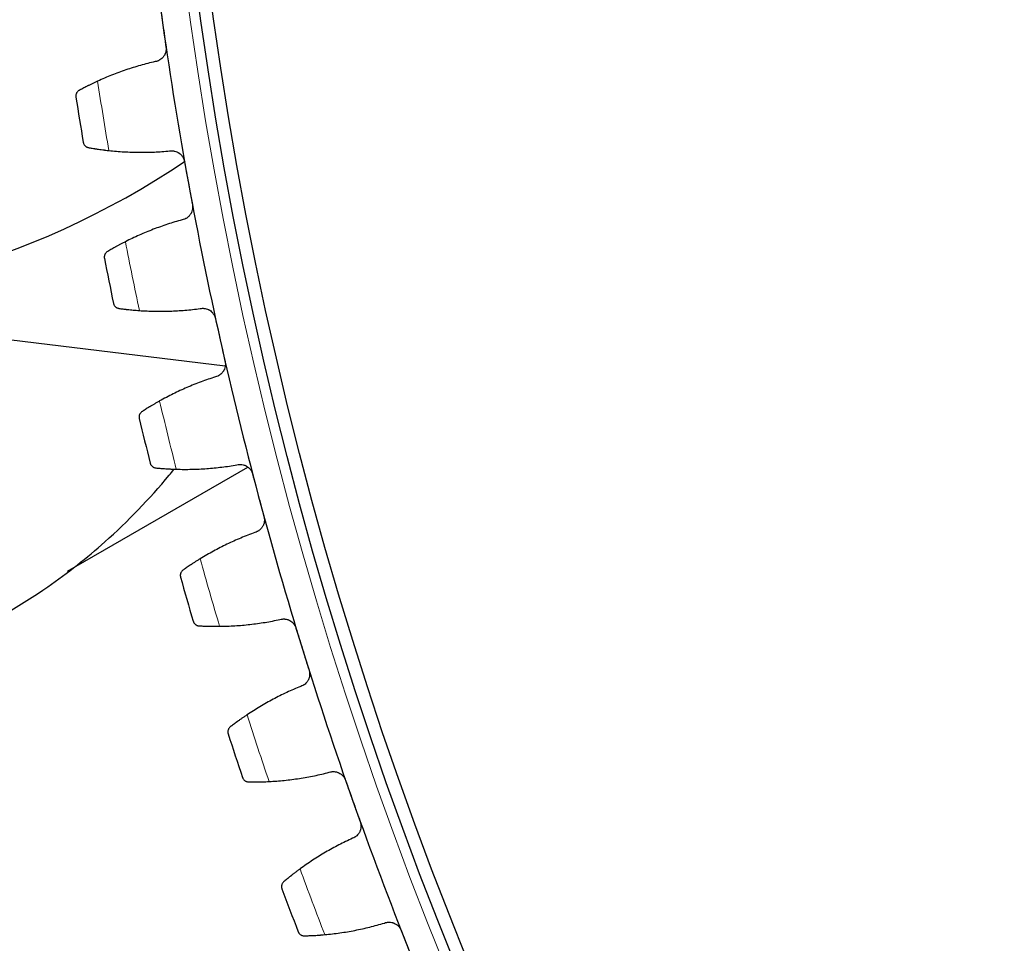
# Model space of a CAD drawing. Header units: inches. Extents: x 0 to 20790, y -12 to 14700.
# Tile 223 of 256: x 9349 to 9502, y 4143 to 4286. Entities that reach past the tile are written whole.
import ezdxf

# ---------------------------------------------------------------- set-up
doc = ezdxf.new("R2010")
doc.units = ezdxf.units.IN
doc.layers.add('1', color=7, linetype='Continuous', true_color=0xffffff)
doc.layers.add('254', color=7, linetype='Continuous', true_color=0xffffff)
doc.styles.add('latin_extended', font='simplex.shx')
doc.dimstyles.get("Standard").update_dxf_attribs({"dimtxt": 0.18, "dimasz": 0.18, "dimexe": 0.18, "dimexo": 0.0625, "dimgap": 0.09, "dimtad": 0, "dimtih": 1, "dimtoh": 1, "dimdec": 4, "dimzin": 0, "dimdsep": 46, "dimtxsty": 'Standard', "dimcen": 0.09, "dimadec": 0, "dimazin": 0, "dimtfac": 1, "dimtdec": 4, "dimtofl": 0, "dimtmove": 0, "dimatfit": 3, "dimfxl": 1, "dimtolj": 1, "dimtzin": 0, "dimarcsym": 0})

# ---------------------------------------------------------------- blocks, each defined once
blk = doc.blocks.new('_U13')
at = {"layer": '254', "color": 3, "linetype": 'Continuous', "lineweight": 13, "transparency": 16777216}
for p, q in [((9951.49, 4371.87), (8556.82, 4371.87)), ((8591.82, 4249.37), (8591.82, 3336.37)), ((9951.49, 3213.87), (8556.82, 3213.87))]:
    blk.add_line(p, q, dxfattribs=at)
at = {"layer": '254', "color": 3, "transparency": 16777216}
for points in [[(8612.24, 4249.37), (8571.4, 4249.37), (8591.82, 4371.87)], [(8571.4, 3336.37), (8612.24, 3336.37), (8591.82, 3213.87)]]:
    blk.add_solid(points, dxfattribs=at)
at = {"layer": 'Defpoints', "color": 0, "transparency": 16777216}
for p in [(9986.49, 4371.87), (8591.82, 3213.87), (9986.49, 3213.87)]:
    blk.add_point(p, dxfattribs=at)
at = {"layer": '254', "color": 2, "lineweight": 13, "transparency": 16777216, "insert": (8408.07, 3561.38), "char_height": 122.5, "attachment_point": 1, "rotation": 90, "style": 'latin_extended'}
blk.add_mtext('\\A1;1158', dxfattribs=at)

msp = doc.modelspace()

# ---------------------------------------------------------------- linework, layer by layer
at = {"layer": '1', "color": 2, "linetype": 'Continuous', "lineweight": 25}
for p, q in [((9302.29, 4241.874), (9381.251, 4232.245)), ((9356.762, 4200.367), (9384.755, 4216.527))]:
    msp.add_line(p, q, dxfattribs=at)
at = {"layer": '1', "color": 110, "linetype": 'Continuous', "lineweight": 13}
msp.add_circle((9986.49, 4371.874), 616.6, dxfattribs=at)
at = {"layer": '1', "color": 2, "linetype": 'Continuous', "lineweight": 25}
for radius in [615, 613]:
    msp.add_circle((9986.49, 4371.874), radius, dxfattribs=at)
for centre, radius, start, end in [((9302.39, 4371.874), 130, 81.61313, 303.95813), ((9986.49, 4371.874), 621, 185.732484, 188.025478), ((9986.49, 4371.874), 621, 188.025478, 190.318471), ((9986.49, 4371.874), 636, 188.851049, 189.4929), ((9986.49, 4371.874), 621, 190.318471, 192.611465), ((9986.49, 4371.874), 636, 191.144043, 191.785893), ((9986.49, 4371.874), 621, 192.611465, 194.904459), ((9986.49, 4371.874), 636, 193.437037, 194.078887), ((9986.49, 4371.874), 621, 194.904459, 197.197452), ((9986.49, 4371.874), 636, 195.73003, 196.371881), ((9986.49, 4371.874), 621, 197.197452, 199.490446), ((9986.49, 4371.874), 636, 198.023024, 198.664874), ((9986.49, 4371.874), 621, 199.490446, 201.783439), ((9986.49, 4371.874), 636, 200.316017, 200.957868)]:
    msp.add_arc(centre, radius, start, end, dxfattribs=at)
at = {"layer": '1', "color": 110, "linetype": 'Continuous', "lineweight": 13}
for start, end in [(188.677614, 189.666335), (190.970608, 191.959329), (193.263601, 194.252322), (195.556595, 196.545316), (197.849588, 198.83831), (200.142582, 201.131303)]:
    msp.add_arc((9986.49, 4371.874), 632.294, start, end, dxfattribs=at)
at = {"layer": '1', "color": 2, "linetype": 'Continuous', "lineweight": 25}
for points in [[(9371.093, 4288.578), (9371.253, 4287.443), (9371.413, 4286.309), (9371.572, 4285.174)], [(9371.572, 4285.174), (9371.732, 4284.04), (9371.892, 4282.906), (9372.052, 4281.771)], [(9370.368, 4279.514), (9369.599, 4279.337), (9368.073, 4278.945), (9365.821, 4278.242), (9363.606, 4277.427), (9362.154, 4276.807), (9361.434, 4276.477)], [(9363.173, 4265.706), (9363.96, 4265.62), (9365.533, 4265.488), (9367.892, 4265.411), (9370.251, 4265.453), (9371.823, 4265.561), (9372.609, 4265.635)], [(9374.918, 4264.022), (9375.123, 4262.895), (9375.328, 4261.768), (9375.534, 4260.641)], [(9375.534, 4260.641), (9375.739, 4259.514), (9375.944, 4258.387), (9376.149, 4257.26)], [(9374.557, 4254.937), (9373.795, 4254.73), (9372.286, 4254.277), (9370.064, 4253.485), (9367.883, 4252.581), (9366.457, 4251.903), (9365.752, 4251.545)], [(9367.92, 4240.852), (9368.71, 4240.798), (9370.287, 4240.729), (9372.647, 4240.746), (9375.003, 4240.883), (9376.569, 4241.053), (9377.352, 4241.159)], [(9379.723, 4239.64), (9379.973, 4238.522), (9380.223, 4237.404), (9380.473, 4236.286)], [(9380.473, 4236.286), (9380.723, 4235.168), (9380.974, 4234.05), (9381.224, 4232.932)], [(9379.726, 4230.548), (9378.973, 4230.31), (9377.483, 4229.797), (9375.294, 4228.916), (9373.151, 4227.926), (9371.754, 4227.192), (9371.063, 4226.806)], [(9373.658, 4216.208), (9374.449, 4216.185), (9376.027, 4216.18), (9378.385, 4216.291), (9380.733, 4216.522), (9382.292, 4216.755), (9383.069, 4216.892)], [(9385.499, 4215.469), (9385.794, 4214.362), (9386.089, 4213.255), (9386.383, 4212.148)], [(9386.383, 4212.148), (9386.678, 4211.041), (9386.973, 4209.934), (9387.267, 4208.827)], [(9385.866, 4206.385), (9385.123, 4206.117), (9383.655, 4205.544), (9381.503, 4204.577), (9379.402, 4203.502), (9378.035, 4202.712), (9377.36, 4202.299)], [(9380.377, 4191.814), (9381.168, 4191.822), (9382.745, 4191.88), (9385.097, 4192.086), (9387.434, 4192.41), (9388.982, 4192.706), (9389.753, 4192.874)], [(9392.238, 4191.549), (9392.577, 4190.455), (9392.916, 4189.36), (9393.254, 4188.266)], [(9393.254, 4188.266), (9393.593, 4187.172), (9393.932, 4186.077), (9394.271, 4184.983)], [(9392.968, 4182.486), (9392.237, 4182.189), (9390.792, 4181.558), (9388.681, 4180.506), (9386.624, 4179.347), (9385.29, 4178.504), (9384.632, 4178.064)], [(9388.066, 4167.708), (9388.856, 4167.748), (9390.43, 4167.869), (9392.772, 4168.168), (9395.094, 4168.586), (9396.629, 4168.943), (9397.393, 4169.142)], [(9399.929, 4167.918), (9400.311, 4166.838), (9400.693, 4165.758), (9401.076, 4164.678)], [(9401.076, 4164.678), (9401.458, 4163.598), (9401.84, 4162.518), (9402.222, 4161.438)], [(9401.021, 4158.891), (9400.302, 4158.565), (9398.884, 4157.877), (9396.816, 4156.741), (9394.808, 4155.501), (9393.508, 4154.605), (9392.868, 4154.139)], [(9396.714, 4143.928), (9397.502, 4144), (9399.07, 4144.184), (9401.397, 4144.577), (9403.701, 4145.087), (9405.22, 4145.506), (9405.976, 4145.734)], [(9408.559, 4144.613), (9408.984, 4143.549), (9409.409, 4142.485), (9409.834, 4141.422)]]:
    msp.add_open_spline(points, degree=3, dxfattribs=at)
for points, knots in [([(9372.052, 4281.771), (9372.062, 4281.705), (9372.074, 4281.573), (9372.072, 4281.376), (9372.058, 4281.244), (9372.042, 4281.146), (9372.036, 4281.113), (9372.022, 4281.048), (9372.015, 4281.016), (9371.973, 4280.857), (9371.927, 4280.734), (9371.856, 4280.587), (9371.841, 4280.558), (9371.817, 4280.515), (9371.809, 4280.5), (9371.792, 4280.472), (9371.75, 4280.402), (9371.667, 4280.281), (9371.584, 4280.182), (9371.497, 4280.087), (9371.45, 4280.041), (9371.304, 4279.911), (9371.2, 4279.836), (9371.035, 4279.738), (9370.978, 4279.708), (9370.891, 4279.667), (9370.862, 4279.654), (9370.802, 4279.63), (9370.772, 4279.618), (9370.62, 4279.564), (9370.496, 4279.533), (9370.368, 4279.514)], [0, 0, 0, 0, 0.0625, 0.125, 0.1875, 0.1875, 0.21875, 0.21875, 0.25, 0.25, 0.375, 0.375, 0.40625, 0.40625, 0.421875, 0.421875, 0.4375, 0.5, 0.5625, 0.5625, 0.625, 0.625, 0.75, 0.75, 0.8125, 0.8125, 0.84375, 0.84375, 0.875, 0.875, 1, 1, 1, 1]), ([(9361.434, 4276.477), (9361.284, 4276.408), (9361.137, 4276.34), (9360.85, 4276.205), (9360.569, 4276.071), (9360.301, 4275.94), (9360.105, 4275.843), (9360.04, 4275.811), (9359.944, 4275.763), (9359.913, 4275.747), (9359.85, 4275.716), (9359.819, 4275.7), (9359.666, 4275.623), (9359.432, 4275.503), (9359.219, 4275.392), (9359.016, 4275.285), (9358.919, 4275.234), (9358.806, 4275.173), (9358.783, 4275.161), (9358.739, 4275.137), (9358.675, 4275.102), (9358.614, 4275.069), (9358.575, 4275.048)], [0, 0, 0, 0, 0.125, 0.125, 0.25, 0.375, 0.375, 0.4375, 0.4375, 0.46875, 0.46875, 0.5, 0.5, 0.625, 0.75, 0.75, 0.875, 0.875, 0.90625, 0.90625, 0.9375, 1, 1, 1, 1]), ([(9358.575, 4275.048), (9358.521, 4275.019), (9358.473, 4274.986), (9358.385, 4274.916), (9358.345, 4274.878), (9358.273, 4274.799), (9358.242, 4274.757), (9358.185, 4274.671), (9358.161, 4274.626), (9358.12, 4274.534), (9358.103, 4274.488), (9358.077, 4274.394), (9358.067, 4274.347), (9358.055, 4274.252), (9358.052, 4274.204), (9358.053, 4274.133), (9358.054, 4274.098), (9358.059, 4274.057), (9358.061, 4274.036), (9358.062, 4274.027), (9358.063, 4274.021), (9358.064, 4274.018), (9358.064, 4274.015)], [0, 0, 0, 0, 0.125, 0.125, 0.25, 0.25, 0.375, 0.375, 0.5, 0.5, 0.625, 0.625, 0.75, 0.75, 0.875, 0.875, 0.9375, 0.96875, 0.984375, 0.9921875, 0.9921875, 1, 1, 1, 1]), ([(9359.2, 4266.982), (9359.2, 4266.98), (9359.2, 4266.979), (9359.201, 4266.976), (9359.201, 4266.975), (9359.202, 4266.97), (9359.203, 4266.961), (9359.207, 4266.941), (9359.216, 4266.901), (9359.226, 4266.866), (9359.247, 4266.799), (9359.265, 4266.755), (9359.327, 4266.626), (9359.381, 4266.545), (9359.481, 4266.435), (9359.518, 4266.401), (9359.578, 4266.352), (9359.599, 4266.337), (9359.643, 4266.307), (9359.666, 4266.292), (9359.736, 4266.252), (9359.786, 4266.228), (9359.893, 4266.189), (9359.949, 4266.173), (9360.009, 4266.163)], [0, 0, 0, 0, 0.0039062, 0.0039062, 0.0078125, 0.0078125, 0.015625, 0.03125, 0.0625, 0.125, 0.125, 0.25, 0.25, 0.5, 0.5, 0.625, 0.625, 0.6875, 0.6875, 0.75, 0.75, 0.875, 0.875, 1, 1, 1, 1]), ([(9360.009, 4266.163), (9360.097, 4266.147), (9360.191, 4266.13), (9360.392, 4266.095), (9360.605, 4266.059), (9360.843, 4266.02), (9361, 4265.996), (9361.031, 4265.991), (9361.095, 4265.981), (9361.128, 4265.976), (9361.226, 4265.96), (9361.293, 4265.95), (9361.496, 4265.92), (9361.636, 4265.9), (9361.923, 4265.86), (9362.07, 4265.84), (9362.297, 4265.81), (9362.374, 4265.8), (9362.491, 4265.786), (9362.53, 4265.781), (9362.609, 4265.771), (9362.648, 4265.766), (9362.847, 4265.742), (9363.009, 4265.724), (9363.173, 4265.706)], [0, 0, 0, 0, 0.125, 0.125, 0.25, 0.375, 0.375, 0.40625, 0.40625, 0.4375, 0.4375, 0.5, 0.5, 0.625, 0.625, 0.75, 0.75, 0.8125, 0.8125, 0.84375, 0.84375, 0.875, 0.875, 1, 1, 1, 1]), ([(9372.609, 4265.635), (9372.737, 4265.657), (9372.864, 4265.666), (9373.055, 4265.662), (9373.119, 4265.658), (9373.214, 4265.647), (9373.246, 4265.642), (9373.31, 4265.632), (9373.342, 4265.626), (9373.5, 4265.592), (9373.622, 4265.553), (9373.799, 4265.476), (9373.857, 4265.448), (9373.943, 4265.401), (9373.971, 4265.384), (9374.027, 4265.35), (9374.054, 4265.332), (9374.188, 4265.241), (9374.288, 4265.157), (9374.402, 4265.04), (9374.424, 4265.016), (9374.468, 4264.967), (9374.49, 4264.942), (9374.552, 4264.864), (9374.59, 4264.811), (9374.698, 4264.646), (9374.758, 4264.53), (9374.82, 4264.375), (9374.832, 4264.344), (9374.853, 4264.281), (9374.863, 4264.249), (9374.891, 4264.153), (9374.906, 4264.088), (9374.918, 4264.022)], [0, 0, 0, 0, 0.125, 0.125, 0.1875, 0.1875, 0.21875, 0.21875, 0.25, 0.25, 0.375, 0.375, 0.4375, 0.4375, 0.46875, 0.46875, 0.5, 0.5, 0.625, 0.625, 0.65625, 0.65625, 0.6875, 0.6875, 0.75, 0.75, 0.875, 0.875, 0.90625, 0.90625, 0.9375, 0.9375, 1, 1, 1, 1]), ([(9376.149, 4257.26), (9376.161, 4257.194), (9376.178, 4257.063), (9376.185, 4256.865), (9376.176, 4256.734), (9376.164, 4256.635), (9376.159, 4256.602), (9376.148, 4256.537), (9376.142, 4256.504), (9376.107, 4256.343), (9376.066, 4256.219), (9376, 4256.069), (9375.986, 4256.039), (9375.964, 4255.995), (9375.957, 4255.98), (9375.941, 4255.951), (9375.902, 4255.879), (9375.824, 4255.755), (9375.745, 4255.653), (9375.661, 4255.555), (9375.617, 4255.507), (9375.476, 4255.372), (9375.375, 4255.292), (9375.214, 4255.188), (9375.159, 4255.156), (9375.073, 4255.111), (9375.044, 4255.097), (9374.985, 4255.07), (9374.956, 4255.057), (9374.807, 4254.998), (9374.684, 4254.962), (9374.557, 4254.937)], [0, 0, 0, 0, 0.0625, 0.125, 0.1875, 0.1875, 0.21875, 0.21875, 0.25, 0.25, 0.375, 0.375, 0.40625, 0.40625, 0.421875, 0.421875, 0.4375, 0.5, 0.5625, 0.5625, 0.625, 0.625, 0.75, 0.75, 0.8125, 0.8125, 0.84375, 0.84375, 0.875, 0.875, 1, 1, 1, 1]), ([(9365.752, 4251.545), (9365.604, 4251.471), (9365.46, 4251.397), (9365.178, 4251.25), (9364.903, 4251.105), (9364.64, 4250.963), (9364.448, 4250.859), (9364.385, 4250.824), (9364.291, 4250.772), (9364.26, 4250.755), (9364.199, 4250.721), (9364.169, 4250.704), (9364.019, 4250.621), (9363.79, 4250.492), (9363.581, 4250.372), (9363.383, 4250.257), (9363.288, 4250.202), (9363.177, 4250.137), (9363.155, 4250.124), (9363.113, 4250.098), (9363.049, 4250.061), (9362.99, 4250.026), (9362.951, 4250.003)], [0, 0, 0, 0, 0.125, 0.125, 0.25, 0.375, 0.375, 0.4375, 0.4375, 0.46875, 0.46875, 0.5, 0.5, 0.625, 0.75, 0.75, 0.875, 0.875, 0.90625, 0.90625, 0.9375, 1, 1, 1, 1]), ([(9362.951, 4250.003), (9362.899, 4249.972), (9362.852, 4249.937), (9362.767, 4249.863), (9362.729, 4249.824), (9362.66, 4249.742), (9362.63, 4249.699), (9362.578, 4249.61), (9362.555, 4249.565), (9362.518, 4249.471), (9362.503, 4249.424), (9362.48, 4249.33), (9362.472, 4249.282), (9362.464, 4249.187), (9362.463, 4249.139), (9362.466, 4249.068), (9362.47, 4249.033), (9362.475, 4248.992), (9362.479, 4248.971), (9362.48, 4248.962), (9362.482, 4248.956), (9362.482, 4248.954), (9362.483, 4248.951)], [0, 0, 0, 0, 0.125, 0.125, 0.25, 0.25, 0.375, 0.375, 0.5, 0.5, 0.625, 0.625, 0.75, 0.75, 0.875, 0.875, 0.9375, 0.96875, 0.984375, 0.9921875, 0.9921875, 1, 1, 1, 1]), ([(9363.899, 4241.968), (9363.899, 4241.967), (9363.899, 4241.965), (9363.9, 4241.962), (9363.9, 4241.961), (9363.901, 4241.957), (9363.903, 4241.948), (9363.908, 4241.928), (9363.919, 4241.888), (9363.93, 4241.854), (9363.954, 4241.787), (9363.973, 4241.744), (9364.04, 4241.618), (9364.097, 4241.539), (9364.202, 4241.433), (9364.24, 4241.4), (9364.302, 4241.354), (9364.324, 4241.339), (9364.369, 4241.311), (9364.392, 4241.298), (9364.464, 4241.26), (9364.515, 4241.239), (9364.623, 4241.204), (9364.68, 4241.19), (9364.74, 4241.182)], [0, 0, 0, 0, 0.0039063, 0.0039063, 0.0078125, 0.0078125, 0.015625, 0.03125, 0.0625, 0.125, 0.125, 0.25, 0.25, 0.5, 0.5, 0.625, 0.625, 0.6875, 0.6875, 0.75, 0.75, 0.875, 0.875, 1, 1, 1, 1]), ([(9364.74, 4241.182), (9364.829, 4241.17), (9364.923, 4241.157), (9365.125, 4241.13), (9365.34, 4241.102), (9365.579, 4241.073), (9365.737, 4241.055), (9365.768, 4241.051), (9365.833, 4241.044), (9365.866, 4241.04), (9365.965, 4241.029), (9366.032, 4241.021), (9366.236, 4240.999), (9366.376, 4240.984), (9366.664, 4240.956), (9366.813, 4240.942), (9367.041, 4240.921), (9367.118, 4240.914), (9367.235, 4240.905), (9367.274, 4240.901), (9367.353, 4240.895), (9367.393, 4240.892), (9367.593, 4240.876), (9367.756, 4240.863), (9367.92, 4240.852)], [0, 0, 0, 0, 0.125, 0.125, 0.25, 0.375, 0.375, 0.40625, 0.40625, 0.4375, 0.4375, 0.5, 0.5, 0.625, 0.625, 0.75, 0.75, 0.8125, 0.8125, 0.84375, 0.84375, 0.875, 0.875, 1, 1, 1, 1]), ([(9377.352, 4241.159), (9377.478, 4241.186), (9377.605, 4241.2), (9377.796, 4241.204), (9377.86, 4241.202), (9377.956, 4241.195), (9377.988, 4241.192), (9378.052, 4241.184), (9378.084, 4241.179), (9378.243, 4241.151), (9378.366, 4241.117), (9378.547, 4241.048), (9378.606, 4241.022), (9378.693, 4240.978), (9378.722, 4240.963), (9378.779, 4240.931), (9378.807, 4240.914), (9378.945, 4240.828), (9379.047, 4240.749), (9379.166, 4240.637), (9379.19, 4240.613), (9379.235, 4240.566), (9379.258, 4240.541), (9379.323, 4240.467), (9379.364, 4240.415), (9379.478, 4240.255), (9379.543, 4240.141), (9379.611, 4239.989), (9379.624, 4239.958), (9379.648, 4239.896), (9379.659, 4239.864), (9379.69, 4239.77), (9379.708, 4239.705), (9379.723, 4239.64)], [0, 0, 0, 0, 0.125, 0.125, 0.1875, 0.1875, 0.21875, 0.21875, 0.25, 0.25, 0.375, 0.375, 0.4375, 0.4375, 0.46875, 0.46875, 0.5, 0.5, 0.625, 0.625, 0.65625, 0.65625, 0.6875, 0.6875, 0.75, 0.75, 0.875, 0.875, 0.90625, 0.90625, 0.9375, 0.9375, 1, 1, 1, 1]), ([(9381.224, 4232.932), (9381.238, 4232.867), (9381.261, 4232.736), (9381.275, 4232.539), (9381.271, 4232.407), (9381.263, 4232.308), (9381.26, 4232.275), (9381.252, 4232.209), (9381.247, 4232.177), (9381.218, 4232.015), (9381.182, 4231.889), (9381.122, 4231.736), (9381.11, 4231.706), (9381.089, 4231.661), (9381.083, 4231.646), (9381.068, 4231.616), (9381.032, 4231.543), (9380.959, 4231.416), (9380.884, 4231.31), (9380.804, 4231.209), (9380.762, 4231.16), (9380.627, 4231.019), (9380.529, 4230.935), (9380.372, 4230.824), (9380.318, 4230.79), (9380.234, 4230.742), (9380.206, 4230.727), (9380.148, 4230.698), (9380.119, 4230.684), (9379.973, 4230.618), (9379.851, 4230.577), (9379.726, 4230.548)], [0, 0, 0, 0, 0.0625, 0.125, 0.1875, 0.1875, 0.21875, 0.21875, 0.25, 0.25, 0.375, 0.375, 0.40625, 0.40625, 0.421875, 0.421875, 0.4375, 0.5, 0.5625, 0.5625, 0.625, 0.625, 0.75, 0.75, 0.8125, 0.8125, 0.84375, 0.84375, 0.875, 0.875, 1, 1, 1, 1]), ([(9371.063, 4226.806), (9370.919, 4226.726), (9370.778, 4226.646), (9370.502, 4226.488), (9370.233, 4226.332), (9369.976, 4226.18), (9369.788, 4226.068), (9369.726, 4226.031), (9369.635, 4225.975), (9369.605, 4225.957), (9369.545, 4225.921), (9369.515, 4225.903), (9369.369, 4225.813), (9369.145, 4225.675), (9368.941, 4225.547), (9368.747, 4225.424), (9368.656, 4225.365), (9368.547, 4225.296), (9368.526, 4225.282), (9368.484, 4225.255), (9368.422, 4225.215), (9368.364, 4225.177), (9368.327, 4225.153)], [0, 0, 0, 0, 0.125, 0.125, 0.25, 0.375, 0.375, 0.4375, 0.4375, 0.46875, 0.46875, 0.5, 0.5, 0.625, 0.75, 0.75, 0.875, 0.875, 0.90625, 0.90625, 0.9375, 1, 1, 1, 1]), ([(9368.327, 4225.153), (9368.276, 4225.12), (9368.23, 4225.083), (9368.148, 4225.006), (9368.111, 4224.965), (9368.046, 4224.88), (9368.018, 4224.836), (9367.969, 4224.746), (9367.948, 4224.699), (9367.914, 4224.605), (9367.901, 4224.557), (9367.883, 4224.461), (9367.877, 4224.413), (9367.872, 4224.318), (9367.873, 4224.27), (9367.879, 4224.199), (9367.884, 4224.164), (9367.891, 4224.123), (9367.896, 4224.103), (9367.898, 4224.094), (9367.899, 4224.089), (9367.9, 4224.086), (9367.9, 4224.083)], [0, 0, 0, 0, 0.125, 0.125, 0.25, 0.25, 0.375, 0.375, 0.5, 0.5, 0.625, 0.625, 0.75, 0.75, 0.875, 0.875, 0.9375, 0.96875, 0.984375, 0.9921875, 0.9921875, 1, 1, 1, 1]), ([(9369.595, 4217.163), (9369.595, 4217.161), (9369.596, 4217.16), (9369.596, 4217.157), (9369.597, 4217.155), (9369.598, 4217.151), (9369.6, 4217.142), (9369.606, 4217.122), (9369.618, 4217.083), (9369.63, 4217.049), (9369.657, 4216.984), (9369.678, 4216.941), (9369.75, 4216.818), (9369.81, 4216.742), (9369.919, 4216.64), (9369.959, 4216.609), (9370.023, 4216.565), (9370.045, 4216.551), (9370.091, 4216.525), (9370.114, 4216.513), (9370.188, 4216.478), (9370.24, 4216.458), (9370.349, 4216.428), (9370.407, 4216.416), (9370.467, 4216.411)], [0, 0, 0, 0, 0.0039063, 0.0039063, 0.0078125, 0.0078125, 0.015625, 0.03125, 0.0625, 0.125, 0.125, 0.25, 0.25, 0.5, 0.5, 0.625, 0.625, 0.6875, 0.6875, 0.75, 0.75, 0.875, 0.875, 1, 1, 1, 1]), ([(9296.49, 4180.875), (9304.847, 4180.825), (9319.68, 4182.493), (9339, 4189.005), (9352.711, 4196.884), (9363.533, 4205.406), (9369.744, 4211.872), (9373.035, 4215.868), (9373.274, 4216.162)], [0, 0, 0, 0, 0.2814267, 0.514966, 0.6931629, 0.8223273, 0.9869997, 1, 1, 1, 1]), ([(9370.467, 4216.411), (9370.556, 4216.402), (9370.651, 4216.393), (9370.854, 4216.374), (9371.069, 4216.355), (9371.31, 4216.336), (9371.468, 4216.323), (9371.5, 4216.321), (9371.564, 4216.316), (9371.597, 4216.314), (9371.697, 4216.306), (9371.764, 4216.302), (9371.969, 4216.288), (9372.11, 4216.279), (9372.399, 4216.262), (9372.547, 4216.253), (9372.776, 4216.242), (9372.853, 4216.238), (9372.971, 4216.233), (9373.01, 4216.232), (9373.09, 4216.228), (9373.13, 4216.227), (9373.33, 4216.219), (9373.493, 4216.213), (9373.658, 4216.208)], [0, 0, 0, 0, 0.125, 0.125, 0.25, 0.375, 0.375, 0.40625, 0.40625, 0.4375, 0.4375, 0.5, 0.5, 0.625, 0.625, 0.75, 0.75, 0.8125, 0.8125, 0.84375, 0.84375, 0.875, 0.875, 1, 1, 1, 1]), ([(9383.069, 4216.892), (9383.194, 4216.924), (9383.32, 4216.944), (9383.511, 4216.955), (9383.575, 4216.956), (9383.671, 4216.952), (9383.703, 4216.951), (9383.768, 4216.945), (9383.8, 4216.942), (9383.96, 4216.92), (9384.085, 4216.891), (9384.268, 4216.829), (9384.328, 4216.806), (9384.417, 4216.765), (9384.447, 4216.751), (9384.505, 4216.722), (9384.533, 4216.706), (9384.674, 4216.625), (9384.78, 4216.55), (9384.904, 4216.443), (9384.928, 4216.421), (9384.975, 4216.375), (9384.999, 4216.352), (9385.067, 4216.279), (9385.109, 4216.229), (9385.23, 4216.074), (9385.3, 4215.962), (9385.373, 4215.813), (9385.388, 4215.783), (9385.414, 4215.722), (9385.427, 4215.691), (9385.462, 4215.597), (9385.482, 4215.534), (9385.499, 4215.469)], [0, 0, 0, 0, 0.125, 0.125, 0.1875, 0.1875, 0.21875, 0.21875, 0.25, 0.25, 0.375, 0.375, 0.4375, 0.4375, 0.46875, 0.46875, 0.5, 0.5, 0.625, 0.625, 0.65625, 0.65625, 0.6875, 0.6875, 0.75, 0.75, 0.875, 0.875, 0.90625, 0.90625, 0.9375, 0.9375, 1, 1, 1, 1]), ([(9387.267, 4208.827), (9387.285, 4208.762), (9387.312, 4208.633), (9387.334, 4208.436), (9387.336, 4208.305), (9387.332, 4208.205), (9387.33, 4208.172), (9387.324, 4208.106), (9387.32, 4208.073), (9387.298, 4207.91), (9387.268, 4207.783), (9387.214, 4207.628), (9387.203, 4207.597), (9387.184, 4207.551), (9387.178, 4207.536), (9387.165, 4207.506), (9387.131, 4207.431), (9387.064, 4207.301), (9386.993, 4207.193), (9386.917, 4207.088), (9386.877, 4207.037), (9386.747, 4206.891), (9386.653, 4206.803), (9386.501, 4206.687), (9386.448, 4206.65), (9386.366, 4206.599), (9386.339, 4206.583), (9386.282, 4206.551), (9386.254, 4206.536), (9386.11, 4206.465), (9385.99, 4206.419), (9385.866, 4206.385)], [0, 0, 0, 0, 0.0625, 0.125, 0.1875, 0.1875, 0.21875, 0.21875, 0.25, 0.25, 0.375, 0.375, 0.40625, 0.40625, 0.421875, 0.421875, 0.4375, 0.5, 0.5625, 0.5625, 0.625, 0.625, 0.75, 0.75, 0.8125, 0.8125, 0.84375, 0.84375, 0.875, 0.875, 1, 1, 1, 1]), ([(9377.36, 4202.299), (9377.219, 4202.213), (9377.081, 4202.128), (9376.812, 4201.959), (9376.549, 4201.793), (9376.299, 4201.63), (9376.116, 4201.511), (9376.055, 4201.471), (9375.966, 4201.412), (9375.937, 4201.392), (9375.878, 4201.354), (9375.85, 4201.335), (9375.707, 4201.239), (9375.489, 4201.092), (9375.29, 4200.956), (9375.101, 4200.826), (9375.012, 4200.763), (9374.906, 4200.689), (9374.886, 4200.675), (9374.845, 4200.646), (9374.785, 4200.604), (9374.728, 4200.564), (9374.692, 4200.538)], [0, 0, 0, 0, 0.125, 0.125, 0.25, 0.375, 0.375, 0.4375, 0.4375, 0.46875, 0.46875, 0.5, 0.5, 0.625, 0.75, 0.75, 0.875, 0.875, 0.90625, 0.90625, 0.9375, 1, 1, 1, 1]), ([(9374.692, 4200.538), (9374.642, 4200.503), (9374.598, 4200.464), (9374.519, 4200.384), (9374.484, 4200.342), (9374.423, 4200.254), (9374.396, 4200.209), (9374.351, 4200.117), (9374.332, 4200.069), (9374.302, 4199.973), (9374.291, 4199.925), (9374.276, 4199.829), (9374.272, 4199.781), (9374.271, 4199.685), (9374.274, 4199.638), (9374.283, 4199.567), (9374.289, 4199.532), (9374.298, 4199.492), (9374.303, 4199.472), (9374.306, 4199.463), (9374.307, 4199.457), (9374.308, 4199.454), (9374.309, 4199.452)], [0, 0, 0, 0, 0.125, 0.125, 0.25, 0.25, 0.375, 0.375, 0.5, 0.5, 0.625, 0.625, 0.75, 0.75, 0.875, 0.875, 0.9375, 0.96875, 0.984375, 0.9921875, 0.9921875, 1, 1, 1, 1]), ([(9389.753, 4192.874), (9389.877, 4192.911), (9390.002, 4192.935), (9390.192, 4192.954), (9390.256, 4192.958), (9390.352, 4192.958), (9390.385, 4192.957), (9390.449, 4192.954), (9390.481, 4192.952), (9390.642, 4192.937), (9390.768, 4192.913), (9390.953, 4192.859), (9391.014, 4192.837), (9391.105, 4192.801), (9391.135, 4192.788), (9391.194, 4192.761), (9391.224, 4192.746), (9391.368, 4192.671), (9391.476, 4192.6), (9391.604, 4192.498), (9391.629, 4192.477), (9391.678, 4192.433), (9391.703, 4192.411), (9391.774, 4192.341), (9391.818, 4192.293), (9391.945, 4192.142), (9392.019, 4192.034), (9392.099, 4191.888), (9392.114, 4191.858), (9392.143, 4191.798), (9392.157, 4191.768), (9392.196, 4191.676), (9392.219, 4191.613), (9392.238, 4191.549)], [0, 0, 0, 0, 0.125, 0.125, 0.1875, 0.1875, 0.21875, 0.21875, 0.25, 0.25, 0.375, 0.375, 0.4375, 0.4375, 0.46875, 0.46875, 0.5, 0.5, 0.625, 0.625, 0.65625, 0.65625, 0.6875, 0.6875, 0.75, 0.75, 0.875, 0.875, 0.90625, 0.90625, 0.9375, 0.9375, 1, 1, 1, 1]), ([(9376.279, 4192.605), (9376.279, 4192.603), (9376.28, 4192.602), (9376.28, 4192.599), (9376.281, 4192.598), (9376.282, 4192.593), (9376.285, 4192.585), (9376.291, 4192.565), (9376.305, 4192.526), (9376.319, 4192.493), (9376.348, 4192.428), (9376.371, 4192.387), (9376.448, 4192.267), (9376.511, 4192.193), (9376.624, 4192.096), (9376.664, 4192.066), (9376.73, 4192.025), (9376.753, 4192.012), (9376.8, 4191.987), (9376.824, 4191.976), (9376.899, 4191.944), (9376.951, 4191.927), (9377.062, 4191.901), (9377.12, 4191.892), (9377.181, 4191.888)], [0, 0, 0, 0, 0.0039063, 0.0039063, 0.0078125, 0.0078125, 0.015625, 0.03125, 0.0625, 0.125, 0.125, 0.25, 0.25, 0.5, 0.5, 0.625, 0.625, 0.6875, 0.6875, 0.75, 0.75, 0.875, 0.875, 1, 1, 1, 1]), ([(9377.181, 4191.888), (9377.269, 4191.883), (9377.365, 4191.878), (9377.568, 4191.867), (9377.784, 4191.857), (9378.025, 4191.847), (9378.184, 4191.841), (9378.216, 4191.84), (9378.281, 4191.838), (9378.314, 4191.837), (9378.413, 4191.833), (9378.481, 4191.831), (9378.686, 4191.826), (9378.827, 4191.822), (9379.117, 4191.817), (9379.265, 4191.814), (9379.494, 4191.812), (9379.572, 4191.812), (9379.689, 4191.811), (9379.729, 4191.811), (9379.808, 4191.811), (9379.848, 4191.811), (9380.049, 4191.811), (9380.211, 4191.812), (9380.377, 4191.814)], [0, 0, 0, 0, 0.125, 0.125, 0.25, 0.375, 0.375, 0.40625, 0.40625, 0.4375, 0.4375, 0.5, 0.5, 0.625, 0.625, 0.75, 0.75, 0.8125, 0.8125, 0.84375, 0.84375, 0.875, 0.875, 1, 1, 1, 1]), ([(9394.271, 4184.983), (9394.29, 4184.919), (9394.323, 4184.791), (9394.353, 4184.595), (9394.36, 4184.464), (9394.36, 4184.364), (9394.359, 4184.331), (9394.356, 4184.264), (9394.354, 4184.232), (9394.338, 4184.068), (9394.313, 4183.939), (9394.265, 4183.783), (9394.255, 4183.751), (9394.238, 4183.705), (9394.233, 4183.689), (9394.221, 4183.659), (9394.191, 4183.583), (9394.128, 4183.45), (9394.062, 4183.339), (9393.99, 4183.231), (9393.952, 4183.179), (9393.828, 4183.028), (9393.738, 4182.936), (9393.59, 4182.814), (9393.539, 4182.775), (9393.46, 4182.721), (9393.432, 4182.703), (9393.377, 4182.669), (9393.35, 4182.653), (9393.209, 4182.576), (9393.091, 4182.525), (9392.968, 4182.486)], [0, 0, 0, 0, 0.0625, 0.125, 0.1875, 0.1875, 0.21875, 0.21875, 0.25, 0.25, 0.375, 0.375, 0.40625, 0.40625, 0.421875, 0.421875, 0.4375, 0.5, 0.5625, 0.5625, 0.625, 0.625, 0.75, 0.75, 0.8125, 0.8125, 0.84375, 0.84375, 0.875, 0.875, 1, 1, 1, 1]), ([(9384.632, 4178.064), (9384.495, 4177.972), (9384.361, 4177.881), (9384.098, 4177.702), (9383.843, 4177.525), (9383.599, 4177.353), (9383.421, 4177.226), (9383.362, 4177.184), (9383.275, 4177.122), (9383.246, 4177.101), (9383.19, 4177.06), (9383.162, 4177.04), (9383.023, 4176.939), (9382.811, 4176.783), (9382.618, 4176.639), (9382.435, 4176.501), (9382.348, 4176.435), (9382.245, 4176.357), (9382.225, 4176.342), (9382.185, 4176.311), (9382.127, 4176.267), (9382.072, 4176.224), (9382.037, 4176.197)], [0, 0, 0, 0, 0.125, 0.125, 0.25, 0.375, 0.375, 0.4375, 0.4375, 0.46875, 0.46875, 0.5, 0.5, 0.625, 0.75, 0.75, 0.875, 0.875, 0.90625, 0.90625, 0.9375, 1, 1, 1, 1]), ([(9382.037, 4176.197), (9381.989, 4176.16), (9381.946, 4176.12), (9381.87, 4176.037), (9381.837, 4175.993), (9381.779, 4175.903), (9381.754, 4175.857), (9381.713, 4175.763), (9381.696, 4175.715), (9381.67, 4175.618), (9381.661, 4175.569), (9381.649, 4175.472), (9381.648, 4175.424), (9381.65, 4175.329), (9381.655, 4175.281), (9381.667, 4175.211), (9381.675, 4175.176), (9381.685, 4175.136), (9381.691, 4175.116), (9381.694, 4175.108), (9381.696, 4175.102), (9381.697, 4175.099), (9381.698, 4175.097)], [0, 0, 0, 0, 0.125, 0.125, 0.25, 0.25, 0.375, 0.375, 0.5, 0.5, 0.625, 0.625, 0.75, 0.75, 0.875, 0.875, 0.9375, 0.96875, 0.984375, 0.9921875, 0.9921875, 1, 1, 1, 1]), ([(9383.94, 4168.334), (9383.94, 4168.332), (9383.941, 4168.331), (9383.942, 4168.328), (9383.942, 4168.327), (9383.944, 4168.323), (9383.947, 4168.314), (9383.954, 4168.295), (9383.969, 4168.256), (9383.984, 4168.224), (9384.016, 4168.161), (9384.04, 4168.12), (9384.122, 4168.003), (9384.188, 4167.932), (9384.305, 4167.839), (9384.347, 4167.811), (9384.414, 4167.773), (9384.437, 4167.761), (9384.485, 4167.738), (9384.51, 4167.728), (9384.586, 4167.699), (9384.639, 4167.684), (9384.75, 4167.662), (9384.809, 4167.655), (9384.87, 4167.654)], [0, 0, 0, 0, 0.0039062, 0.0039062, 0.0078125, 0.0078125, 0.015625, 0.03125, 0.0625, 0.125, 0.125, 0.25, 0.25, 0.5, 0.5, 0.625, 0.625, 0.6875, 0.6875, 0.75, 0.75, 0.875, 0.875, 1, 1, 1, 1]), ([(9397.393, 4169.142), (9397.515, 4169.184), (9397.639, 4169.213), (9397.828, 4169.24), (9397.892, 4169.246), (9397.988, 4169.25), (9398.02, 4169.251), (9398.085, 4169.25), (9398.117, 4169.249), (9398.278, 4169.241), (9398.405, 4169.222), (9398.592, 4169.175), (9398.654, 4169.156), (9398.746, 4169.123), (9398.777, 4169.111), (9398.837, 4169.086), (9398.867, 4169.073), (9399.014, 4169.004), (9399.125, 4168.938), (9399.257, 4168.841), (9399.283, 4168.82), (9399.334, 4168.779), (9399.359, 4168.757), (9399.433, 4168.691), (9399.479, 4168.644), (9399.612, 4168.499), (9399.69, 4168.393), (9399.776, 4168.251), (9399.792, 4168.221), (9399.824, 4168.163), (9399.839, 4168.133), (9399.881, 4168.042), (9399.907, 4167.981), (9399.929, 4167.918)], [0, 0, 0, 0, 0.125, 0.125, 0.1875, 0.1875, 0.21875, 0.21875, 0.25, 0.25, 0.375, 0.375, 0.4375, 0.4375, 0.46875, 0.46875, 0.5, 0.5, 0.625, 0.625, 0.65625, 0.65625, 0.6875, 0.6875, 0.75, 0.75, 0.875, 0.875, 0.90625, 0.90625, 0.9375, 0.9375, 1, 1, 1, 1]), ([(9384.87, 4167.654), (9384.958, 4167.652), (9385.054, 4167.651), (9385.258, 4167.649), (9385.474, 4167.647), (9385.715, 4167.647), (9385.874, 4167.647), (9385.906, 4167.647), (9385.971, 4167.648), (9386.004, 4167.648), (9386.103, 4167.649), (9386.171, 4167.649), (9386.376, 4167.652), (9386.517, 4167.654), (9386.807, 4167.66), (9386.956, 4167.664), (9387.185, 4167.671), (9387.262, 4167.673), (9387.379, 4167.677), (9387.419, 4167.679), (9387.498, 4167.682), (9387.538, 4167.684), (9387.738, 4167.692), (9387.901, 4167.699), (9388.066, 4167.708)], [0, 0, 0, 0, 0.125, 0.125, 0.25, 0.375, 0.375, 0.40625, 0.40625, 0.4375, 0.4375, 0.5, 0.5, 0.625, 0.625, 0.75, 0.75, 0.8125, 0.8125, 0.84375, 0.84375, 0.875, 0.875, 1, 1, 1, 1]), ([(9402.222, 4161.438), (9402.245, 4161.375), (9402.282, 4161.248), (9402.32, 4161.054), (9402.332, 4160.923), (9402.336, 4160.823), (9402.337, 4160.79), (9402.337, 4160.724), (9402.335, 4160.691), (9402.326, 4160.526), (9402.306, 4160.397), (9402.265, 4160.239), (9402.256, 4160.207), (9402.241, 4160.16), (9402.236, 4160.144), (9402.226, 4160.113), (9402.198, 4160.036), (9402.141, 4159.901), (9402.08, 4159.787), (9402.012, 4159.677), (9401.976, 4159.623), (9401.859, 4159.467), (9401.772, 4159.372), (9401.629, 4159.243), (9401.58, 4159.203), (9401.502, 4159.145), (9401.476, 4159.127), (9401.422, 4159.091), (9401.395, 4159.073), (9401.257, 4158.991), (9401.142, 4158.935), (9401.021, 4158.891)], [0, 0, 0, 0, 0.0625, 0.125, 0.1875, 0.1875, 0.21875, 0.21875, 0.25, 0.25, 0.375, 0.375, 0.40625, 0.40625, 0.421875, 0.421875, 0.4375, 0.5, 0.5625, 0.5625, 0.625, 0.625, 0.75, 0.75, 0.8125, 0.8125, 0.84375, 0.84375, 0.875, 0.875, 1, 1, 1, 1]), ([(9392.868, 4154.139), (9392.735, 4154.042), (9392.604, 4153.946), (9392.35, 4153.756), (9392.101, 4153.569), (9391.864, 4153.387), (9391.691, 4153.253), (9391.634, 4153.209), (9391.55, 4153.143), (9391.522, 4153.121), (9391.467, 4153.078), (9391.44, 4153.057), (9391.306, 4152.95), (9391.1, 4152.786), (9390.913, 4152.635), (9390.735, 4152.49), (9390.651, 4152.42), (9390.552, 4152.338), (9390.532, 4152.322), (9390.494, 4152.29), (9390.437, 4152.243), (9390.384, 4152.198), (9390.35, 4152.17)], [0, 0, 0, 0, 0.125, 0.125, 0.25, 0.375, 0.375, 0.4375, 0.4375, 0.46875, 0.46875, 0.5, 0.5, 0.625, 0.75, 0.75, 0.875, 0.875, 0.90625, 0.90625, 0.9375, 1, 1, 1, 1]), ([(9390.35, 4152.17), (9390.303, 4152.131), (9390.262, 4152.089), (9390.19, 4152.003), (9390.158, 4151.958), (9390.104, 4151.866), (9390.081, 4151.819), (9390.043, 4151.723), (9390.029, 4151.674), (9390.006, 4151.576), (9389.999, 4151.527), (9389.992, 4151.43), (9389.992, 4151.382), (9389.998, 4151.286), (9390.005, 4151.239), (9390.02, 4151.17), (9390.029, 4151.135), (9390.041, 4151.096), (9390.048, 4151.076), (9390.051, 4151.068), (9390.053, 4151.062), (9390.054, 4151.059), (9390.055, 4151.057)], [0, 0, 0, 0, 0.125, 0.125, 0.25, 0.25, 0.375, 0.375, 0.5, 0.5, 0.625, 0.625, 0.75, 0.75, 0.875, 0.875, 0.9375, 0.96875, 0.984375, 0.9921875, 0.9921875, 1, 1, 1, 1]), ([(9405.976, 4145.734), (9406.096, 4145.781), (9406.219, 4145.816), (9406.407, 4145.85), (9406.47, 4145.858), (9406.566, 4145.866), (9406.598, 4145.868), (9406.663, 4145.871), (9406.695, 4145.871), (9406.857, 4145.869), (9406.984, 4145.855), (9407.173, 4145.815), (9407.236, 4145.799), (9407.329, 4145.77), (9407.36, 4145.76), (9407.421, 4145.737), (9407.452, 4145.725), (9407.601, 4145.662), (9407.715, 4145.6), (9407.851, 4145.508), (9407.877, 4145.489), (9407.93, 4145.449), (9407.956, 4145.429), (9408.032, 4145.365), (9408.081, 4145.321), (9408.219, 4145.181), (9408.301, 4145.078), (9408.393, 4144.939), (9408.41, 4144.911), (9408.444, 4144.853), (9408.46, 4144.824), (9408.506, 4144.736), (9408.534, 4144.675), (9408.559, 4144.613)], [0, 0, 0, 0, 0.125, 0.125, 0.1875, 0.1875, 0.21875, 0.21875, 0.25, 0.25, 0.375, 0.375, 0.4375, 0.4375, 0.46875, 0.46875, 0.5, 0.5, 0.625, 0.625, 0.65625, 0.65625, 0.6875, 0.6875, 0.75, 0.75, 0.875, 0.875, 0.90625, 0.90625, 0.9375, 0.9375, 1, 1, 1, 1]), ([(9392.566, 4144.389), (9392.566, 4144.388), (9392.567, 4144.386), (9392.568, 4144.384), (9392.569, 4144.382), (9392.57, 4144.378), (9392.573, 4144.37), (9392.581, 4144.351), (9392.598, 4144.313), (9392.614, 4144.281), (9392.649, 4144.219), (9392.675, 4144.179), (9392.761, 4144.066), (9392.83, 4143.997), (9392.951, 4143.91), (9392.993, 4143.883), (9393.062, 4143.847), (9393.086, 4143.836), (9393.134, 4143.815), (9393.16, 4143.806), (9393.237, 4143.78), (9393.29, 4143.767), (9393.403, 4143.75), (9393.461, 4143.746), (9393.522, 4143.747)], [0, 0, 0, 0, 0.0039063, 0.0039063, 0.0078125, 0.0078125, 0.015625, 0.03125, 0.0625, 0.125, 0.125, 0.25, 0.25, 0.5, 0.5, 0.625, 0.625, 0.6875, 0.6875, 0.75, 0.75, 0.875, 0.875, 1, 1, 1, 1]), ([(9393.522, 4143.747), (9393.611, 4143.749), (9393.706, 4143.751), (9393.91, 4143.757), (9394.126, 4143.764), (9394.367, 4143.773), (9394.526, 4143.78), (9394.558, 4143.782), (9394.623, 4143.785), (9394.656, 4143.786), (9394.755, 4143.791), (9394.822, 4143.794), (9395.028, 4143.805), (9395.168, 4143.813), (9395.458, 4143.83), (9395.606, 4143.84), (9395.835, 4143.856), (9395.912, 4143.862), (9396.029, 4143.871), (9396.068, 4143.874), (9396.147, 4143.88), (9396.187, 4143.883), (9396.387, 4143.899), (9396.549, 4143.913), (9396.714, 4143.928)], [0, 0, 0, 0, 0.125, 0.125, 0.25, 0.375, 0.375, 0.40625, 0.40625, 0.4375, 0.4375, 0.5, 0.5, 0.625, 0.625, 0.75, 0.75, 0.8125, 0.8125, 0.84375, 0.84375, 0.875, 0.875, 1, 1, 1, 1])]:
    msp.add_open_spline(points, degree=3, knots=knots, dxfattribs=at)

# ---------------------------------------------------------------- dimensions: what is measured, and where the dimension line sits
at = {"layer": '254', "color": 2, "linetype": 'Continuous', "lineweight": 13}
dim = msp.add_linear_dim(base=(8591.82, 3213.874), p1=(9986.49, 4371.874), p2=(9986.49, 3213.874), angle=90, dimstyle='Standard', override={"dimscale": 35, "dimtxt": 3.5, "dimasz": 3.5, "dimexe": 1, "dimexo": 1, "dimgap": 1.75, "dimtad": 1, "dimtih": 0, "dimtoh": 0, "dimdec": 0, "dimlfac": 1, "dimzin": 8, "dimdsep": 46, "dimlunit": 2, "dimtxsty": 'latin_extended', "dimsah": 1, "dimse1": 0, "dimse2": 0, "dimsd1": 0, "dimsd2": 0, "dimclrd": 3, "dimclre": 3, "dimclrt": 2, "dimtol": 0, "dimtm": -0.1, "dimtfac": 0.714286, "dimtdec": 3, "dimtofl": 1, "dimtmove": 0, "dimtzin": 8, "dimlwd": 13, "dimlwe": 13}, dxfattribs=at)
dim.commit()
dim.dimension.update_dxf_attribs({"geometry": '_U13', "text_midpoint": (8591.82, 3753.88), "dimtype": 160})

doc.saveas('drawing.dxf')
